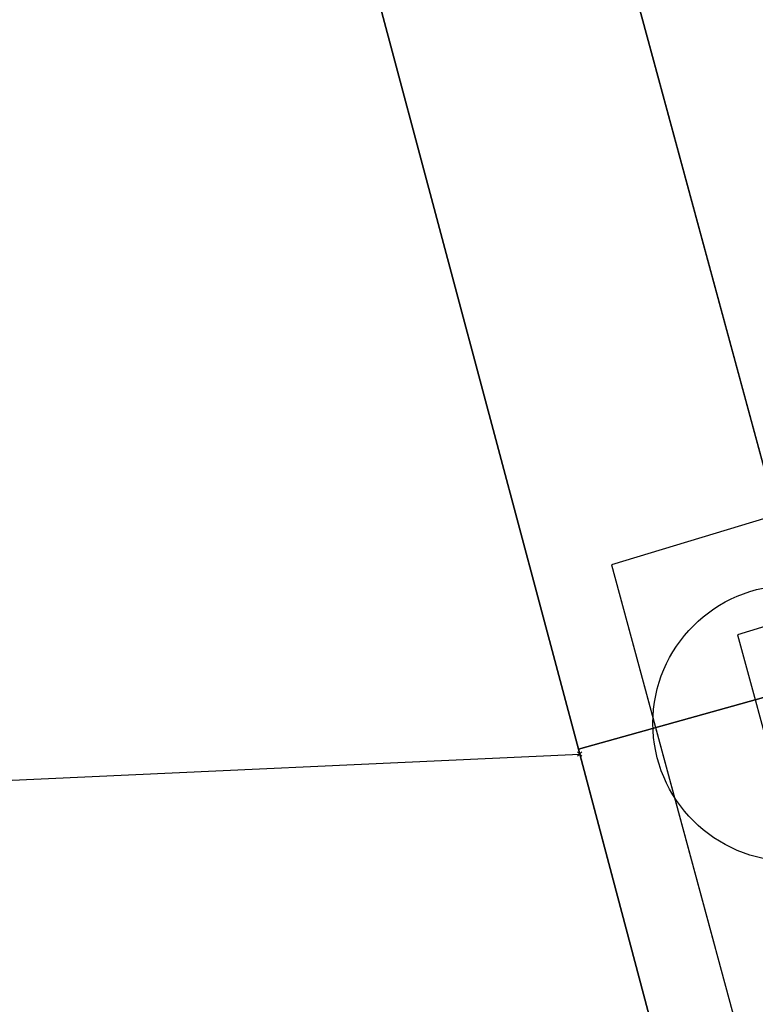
# Model space of a CAD drawing. Extents: x 3409653 to 3410193, y 5788342 to 5789000.
# Tile 32 of 79: x 3409738 to 3409759, y 5788814 to 5788842. Entities that reach past the tile are written whole.
import ezdxf

# ---------------------------------------------------------------- set-up
doc = ezdxf.new("R2010")
doc.units = 0
doc.header["$MEASUREMENT"] = 0
doc.linetypes.add('LINIENART0', pattern=[0])
for name, color, linetype in [('KATASTER', 7, 'Continuous'), ('NULLEBENE', 7, 'Continuous'), ('TOP-HOEHENI', 7, 'Continuous')]:
    doc.layers.add(name, color=color, linetype=linetype)

# ---------------------------------------------------------------- blocks, each defined once
blk = doc.blocks.new('GELAEN-109')
at = {"layer": 'NULLEBENE', "color": 1, "linetype": 'LINIENART0'}
for p, q in [((-0.188, 0.188), (0.188, -0.188)), ((-0.188, -0.188), (0.188, 0.188))]:
    blk.add_line(p, q, dxfattribs=at)

msp = doc.modelspace()

# ---------------------------------------------------------------- linework, layer by layer
at = {"layer": 'KATASTER', "color": 92, "linetype": 'LINIENART0'}
for p, q in [((3409740.59, 5788900), (3409761.37, 5788823.16)), ((3409754.32, 5788821.19), (3409733.83, 5788898.08)), ((3409754.32, 5788821.19), (3409761.37, 5788823.16)), ((3409759.96, 5788800), (3409754.32, 5788821.19))]:
    msp.add_line(p, q, dxfattribs=at)
at = {"layer": 'TOP-HOEHENI', "color": 95, "linetype": 'LINIENART0'}
for p, q in [((3409761.373, 5788823.163), (3409739.259, 5788904.9)), ((3409733.829, 5788898.08), (3409754.361, 5788821.051)), ((3409912.82, 5788874.385), (3409755.281, 5788826.538)), ((3409915.13775, 5788871.95389), (3409758.93615, 5788824.5131)), ((3409766.28456, 5788829.88024), (3409755.28088, 5788826.53825)), ((3409755.28088, 5788826.53825), (3409794.73217, 5788680.6258)), ((3409755.28088, 5788826.53825), (3409758.28243, 5788815.43687)), ((3409765.63405, 5788826.54735), (3409758.93615, 5788824.5131)), ((3409758.93615, 5788824.5131), (3409797.26347, 5788682.75772)), ((3409758.93615, 5788824.5131), (3409760.76318, 5788817.75574)), ((3409761.37, 5788823.16), (3409754.32, 5788821.19)), ((3409761.37, 5788823.16), (3409754.32, 5788821.19)), ((3409702.693, 5788818.674), (3409754.361, 5788821.051)), ((3409754.361, 5788821.051), (3409773.451, 5788749.242))]:
    msp.add_line(p, q, dxfattribs=at)
msp.add_circle((3409760.482, 5788821.944), 4, dxfattribs=at)

# ---------------------------------------------------------------- block references
at = {"layer": 'TOP-HOEHENI', "xscale": 0.333, "yscale": 0.333, "rotation": 0.6}
msp.add_blockref('GELAEN-109', (3409754.361, 5788821.051), dxfattribs=at)

doc.saveas('drawing.dxf')
